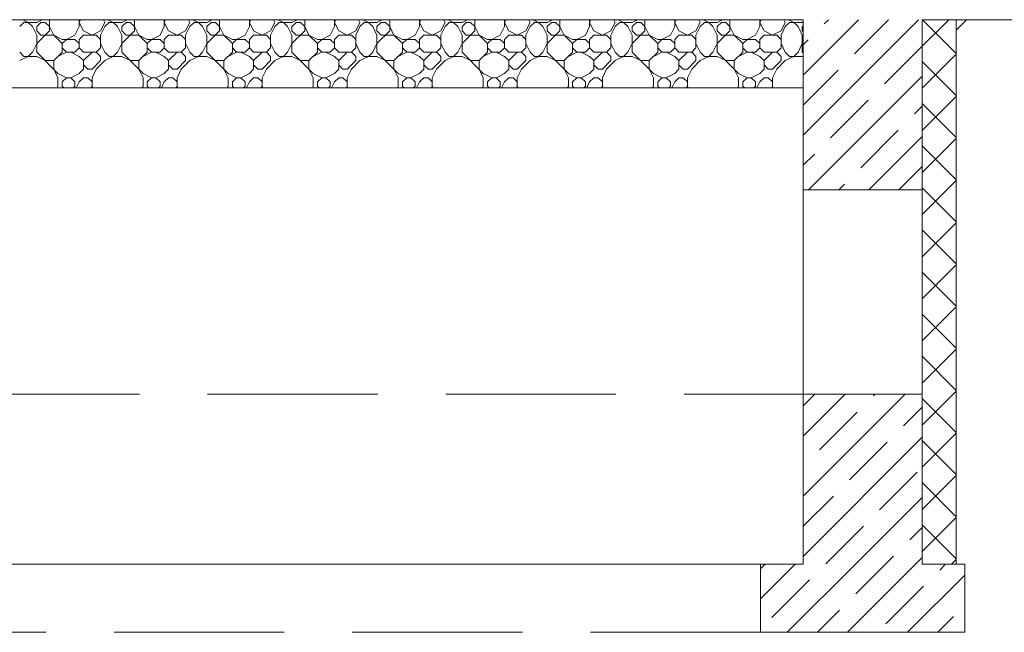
# Model space of a CAD drawing. Header units: millimetres. Extents: x 53645 to 137188, y 78097 to 135542.
# Tile 126 of 256: x 79144 to 82038, y 101230 to 103030. Entities that reach past the tile are written whole.
import ezdxf

# ---------------------------------------------------------------- set-up
doc = ezdxf.new("R2010")
doc.units = ezdxf.units.MM
doc.linetypes.add('GOST2.303 4', pattern=[7, 5, -2, 0])
doc.layers.add('hatch', color=7, linetype='Continuous', lineweight=5)
doc.layers.add('Wall2', color=40, linetype='Continuous', lineweight=5)

msp = doc.modelspace()

# ---------------------------------------------------------------- linework, layer by layer
at = {"layer": 'hatch', "color": 251, "ltscale": 100}
for points in [[(81446.9, 103029.9), (75496.9, 103029.9)], [(79144.5, 103009.6), (79157, 103022.1)], [(79169.5, 103022.1), (79153.8, 103029.9)], [(79157, 103022.1), (79194.5, 103022.1)], [(79182, 103009.6), (79169.5, 103022.1)], [(79194.5, 103022.1), (79210.1, 103029.9)], [(79194.5, 103009.6), (79207, 103022.1)], [(79207, 103022.1), (79219.5, 103022.1)], [(79232, 103009.6), (79219.5, 103022.1)], [(79232, 102997.1), (79232, 103029.9)], [(79319.5, 103009.6), (79319.5, 103029.9)], [(79319.5, 103022.1), (79323.4, 103029.9)], [(79332, 102997.1), (79319.5, 103022.1)], [(79382, 102997.1), (79394.5, 103022.1)], [(79394.5, 103022.1), (79390.6, 103029.9)], [(79394.5, 103009.6), (79407, 103022.1)], [(79419.5, 103022.1), (79403.8, 103029.9)], [(79407, 103022.1), (79444.5, 103022.1)], [(79432, 103009.6), (79419.5, 103022.1)], [(79444.5, 103022.1), (79460.1, 103029.9)], [(79444.5, 103009.6), (79457, 103022.1)], [(79457, 103022.1), (79469.5, 103022.1)], [(79482, 103009.6), (79469.5, 103022.1)], [(79482, 102997.1), (79482, 103029.9)], [(79569.5, 103009.6), (79569.5, 103029.9)], [(79569.5, 103022.1), (79573.4, 103029.9)], [(79582, 102997.1), (79569.5, 103022.1)], [(79632, 102997.1), (79644.5, 103022.1)], [(79644.5, 103022.1), (79640.6, 103029.9)], [(79644.5, 103009.6), (79657, 103022.1)], [(79669.5, 103022.1), (79653.8, 103029.9)], [(79657, 103022.1), (79694.5, 103022.1)], [(79682, 103009.6), (79669.5, 103022.1)], [(79694.5, 103022.1), (79710.1, 103029.9)], [(79694.5, 103009.6), (79707, 103022.1)], [(79707, 103022.1), (79719.5, 103022.1)], [(79732, 103009.6), (79719.5, 103022.1)], [(79732, 102997.1), (79732, 103029.9)], [(79819.5, 103009.6), (79819.5, 103029.9)], [(79819.5, 103022.1), (79823.4, 103029.9)], [(79832, 102997.1), (79819.5, 103022.1)], [(79882, 102997.1), (79894.5, 103022.1)], [(79894.5, 103022.1), (79890.6, 103029.9)], [(79894.5, 103009.6), (79907, 103022.1)], [(79919.5, 103022.1), (79903.8, 103029.9)], [(79907, 103022.1), (79944.5, 103022.1)], [(79932, 103009.6), (79919.5, 103022.1)], [(79944.5, 103022.1), (79960.1, 103029.9)], [(79944.5, 103009.6), (79957, 103022.1)], [(79957, 103022.1), (79969.5, 103022.1)], [(79982, 103009.6), (79969.5, 103022.1)], [(79982, 102997.1), (79982, 103029.9)], [(80069.5, 103009.6), (80069.5, 103029.9)], [(80069.5, 103022.1), (80073.4, 103029.9)], [(80082, 102997.1), (80069.5, 103022.1)], [(80132, 102997.1), (80144.5, 103022.1)], [(80144.5, 103022.1), (80140.6, 103029.9)], [(80144.5, 103009.6), (80157, 103022.1)], [(80169.5, 103022.1), (80153.8, 103029.9)], [(80157, 103022.1), (80194.5, 103022.1)], [(80182, 103009.6), (80169.5, 103022.1)], [(80194.5, 103022.1), (80210.1, 103029.9)], [(80194.5, 103009.6), (80207, 103022.1)], [(80207, 103022.1), (80219.5, 103022.1)], [(80232, 103009.6), (80219.5, 103022.1)], [(80232, 102997.1), (80232, 103029.9)], [(80319.5, 103009.6), (80319.5, 103029.9)], [(80319.5, 103022.1), (80323.4, 103029.9)], [(80332, 102997.1), (80319.5, 103022.1)], [(80382, 102997.1), (80394.5, 103022.1)], [(80394.5, 103022.1), (80390.6, 103029.9)], [(80394.5, 103009.6), (80407, 103022.1)], [(80419.5, 103022.1), (80403.8, 103029.9)], [(80407, 103022.1), (80444.5, 103022.1)], [(80432, 103009.6), (80419.5, 103022.1)], [(80444.5, 103022.1), (80460.1, 103029.9)], [(80444.5, 103009.6), (80457, 103022.1)], [(80457, 103022.1), (80469.5, 103022.1)], [(80482, 103009.6), (80469.5, 103022.1)], [(80482, 102997.1), (80482, 103029.9)], [(80569.5, 103009.6), (80569.5, 103029.9)], [(80569.5, 103022.1), (80573.4, 103029.9)], [(80582, 102997.1), (80569.5, 103022.1)], [(80632, 102997.1), (80644.5, 103022.1)], [(80644.5, 103022.1), (80640.6, 103029.9)], [(80644.5, 103009.6), (80657, 103022.1)], [(80669.5, 103022.1), (80653.8, 103029.9)], [(80657, 103022.1), (80694.5, 103022.1)], [(80682, 103009.6), (80669.5, 103022.1)], [(80694.5, 103022.1), (80710.1, 103029.9)], [(80694.5, 103009.6), (80707, 103022.1)], [(80707, 103022.1), (80719.5, 103022.1)], [(80732, 103009.6), (80719.5, 103022.1)], [(80732, 102997.1), (80732, 103029.9)], [(80819.5, 103009.6), (80819.5, 103029.9)], [(80819.5, 103022.1), (80823.4, 103029.9)], [(80832, 102997.1), (80819.5, 103022.1)], [(80882, 102997.1), (80894.5, 103022.1)], [(80894.5, 103022.1), (80890.6, 103029.9)], [(80894.5, 103009.6), (80907, 103022.1)], [(80919.5, 103022.1), (80903.8, 103029.9)], [(80907, 103022.1), (80944.5, 103022.1)], [(80932, 103009.6), (80919.5, 103022.1)], [(80944.5, 103022.1), (80960.1, 103029.9)], [(80944.5, 103009.6), (80957, 103022.1)], [(80957, 103022.1), (80969.5, 103022.1)], [(80982, 103009.6), (80969.5, 103022.1)], [(80982, 102997.1), (80982, 103029.9)], [(81069.5, 103009.6), (81069.5, 103029.9)], [(81069.5, 103022.1), (81073.4, 103029.9)], [(81082, 102997.1), (81069.5, 103022.1)], [(81132, 102997.1), (81144.5, 103022.1)], [(81144.5, 103022.1), (81140.6, 103029.9)], [(81144.5, 103009.6), (81157, 103022.1)], [(81169.5, 103022.1), (81153.8, 103029.9)], [(81157, 103022.1), (81194.5, 103022.1)], [(81182, 103009.6), (81169.5, 103022.1)], [(81194.5, 103022.1), (81210.1, 103029.9)], [(81194.5, 103009.6), (81207, 103022.1)], [(81207, 103022.1), (81219.5, 103022.1)], [(81232, 103009.6), (81219.5, 103022.1)], [(81232, 102997.1), (81232, 103029.9)], [(81319.5, 103009.6), (81319.5, 103029.9)], [(81319.5, 103022.1), (81323.4, 103029.9)], [(81332, 102997.1), (81319.5, 103022.1)], [(81382, 102997.1), (81394.5, 103022.1)], [(81394.5, 103022.1), (81390.6, 103029.9)], [(81394.5, 103009.6), (81407, 103022.1)], [(81419.5, 103022.1), (81403.8, 103029.9)], [(81407, 103022.1), (81444.5, 103022.1)], [(81432, 103009.6), (81419.5, 103022.1)], [(81444.5, 103022.1), (81446.9, 103023.3)], [(81446.9, 102867.3), (81609.5, 103029.9)], [(81446.9, 102690.5), (81786.3, 103029.9)], [(81446.9, 102829.9), (81446.9, 103029.9)], [(81509.2, 103018), (81521.1, 103029.9)], [(81597.6, 102929.6), (81697.9, 103029.9)], [(81796.9, 102952.1), (81874.7, 103029.9)], [(81796.9, 102529.9), (81796.9, 103029.9)], [(81796.9, 103029.9), (81796.9, 102529.9)], [(81896.9, 102930.9), (81797.8, 103029.9)], [(79194.5, 102984.6), (79182, 103009.6)], [(79194.5, 102997.1), (79194.5, 103009.6)], [(79194.5, 102959.6), (79232, 102997.1)], [(79207, 102984.6), (79194.5, 102997.1)], [(79244.5, 102984.6), (79232, 103009.6)], [(79307, 102984.6), (79319.5, 103009.6)], [(79357, 102984.6), (79332, 102997.1)], [(79357, 102984.6), (79382, 102997.1)], [(79382, 102984.6), (79394.5, 103009.6)], [(79444.5, 102984.6), (79432, 103009.6)], [(79444.5, 102997.1), (79444.5, 103009.6)], [(79444.5, 102959.6), (79482, 102997.1)], [(79457, 102984.6), (79444.5, 102997.1)], [(79494.5, 102984.6), (79482, 103009.6)], [(79557, 102984.6), (79569.5, 103009.6)], [(79607, 102984.6), (79582, 102997.1)], [(79607, 102984.6), (79632, 102997.1)], [(79632, 102984.6), (79644.5, 103009.6)], [(79694.5, 102984.6), (79682, 103009.6)], [(79694.5, 102997.1), (79694.5, 103009.6)], [(79694.5, 102959.6), (79732, 102997.1)], [(79707, 102984.6), (79694.5, 102997.1)], [(79744.5, 102984.6), (79732, 103009.6)], [(79807, 102984.6), (79819.5, 103009.6)], [(79857, 102984.6), (79832, 102997.1)], [(79857, 102984.6), (79882, 102997.1)], [(79882, 102984.6), (79894.5, 103009.6)], [(79944.5, 102984.6), (79932, 103009.6)], [(79944.5, 102997.1), (79944.5, 103009.6)], [(79944.5, 102959.6), (79982, 102997.1)], [(79957, 102984.6), (79944.5, 102997.1)], [(79994.5, 102984.6), (79982, 103009.6)], [(80057, 102984.6), (80069.5, 103009.6)], [(80107, 102984.6), (80082, 102997.1)], [(80107, 102984.6), (80132, 102997.1)], [(80132, 102984.6), (80144.5, 103009.6)], [(80194.5, 102984.6), (80182, 103009.6)], [(80194.5, 102997.1), (80194.5, 103009.6)], [(80194.5, 102959.6), (80232, 102997.1)], [(80207, 102984.6), (80194.5, 102997.1)], [(80244.5, 102984.6), (80232, 103009.6)], [(80307, 102984.6), (80319.5, 103009.6)], [(80357, 102984.6), (80332, 102997.1)], [(80357, 102984.6), (80382, 102997.1)], [(80382, 102984.6), (80394.5, 103009.6)], [(80444.5, 102984.6), (80432, 103009.6)], [(80444.5, 102997.1), (80444.5, 103009.6)], [(80444.5, 102959.6), (80482, 102997.1)], [(80457, 102984.6), (80444.5, 102997.1)], [(80494.5, 102984.6), (80482, 103009.6)], [(80557, 102984.6), (80569.5, 103009.6)], [(80607, 102984.6), (80582, 102997.1)], [(80607, 102984.6), (80632, 102997.1)], [(80632, 102984.6), (80644.5, 103009.6)], [(80694.5, 102984.6), (80682, 103009.6)], [(80694.5, 102997.1), (80694.5, 103009.6)], [(80694.5, 102959.6), (80732, 102997.1)], [(80707, 102984.6), (80694.5, 102997.1)], [(80744.5, 102984.6), (80732, 103009.6)], [(80807, 102984.6), (80819.5, 103009.6)], [(80857, 102984.6), (80832, 102997.1)], [(80857, 102984.6), (80882, 102997.1)], [(80882, 102984.6), (80894.5, 103009.6)], [(80944.5, 102984.6), (80932, 103009.6)], [(80944.5, 102997.1), (80944.5, 103009.6)], [(80944.5, 102959.6), (80982, 102997.1)], [(80957, 102984.6), (80944.5, 102997.1)], [(80994.5, 102984.6), (80982, 103009.6)], [(81057, 102984.6), (81069.5, 103009.6)], [(81107, 102984.6), (81082, 102997.1)], [(81107, 102984.6), (81132, 102997.1)], [(81132, 102984.6), (81144.5, 103009.6)], [(81194.5, 102984.6), (81182, 103009.6)], [(81194.5, 102997.1), (81194.5, 103009.6)], [(81194.5, 102959.6), (81232, 102997.1)], [(81207, 102984.6), (81194.5, 102997.1)], [(81244.5, 102984.6), (81232, 103009.6)], [(81307, 102984.6), (81319.5, 103009.6)], [(81357, 102984.6), (81332, 102997.1)], [(81357, 102984.6), (81382, 102997.1)], [(81382, 102984.6), (81394.5, 103009.6)], [(81444.5, 102984.6), (81432, 103009.6)], [(81444.5, 103009.6), (81446.9, 103012)], [(81444.5, 102997.1), (81444.5, 103009.6)], [(81446.9, 102994.7), (81444.5, 102997.1)], [(79182, 102934.6), (79194.5, 102959.6)], [(79194.5, 102934.6), (79194.5, 102984.6)], [(79207, 102984.6), (79244.5, 102984.6)], [(79269.5, 102959.6), (79244.5, 102984.6)], [(79269.5, 102972.1), (79244.5, 102984.6)], [(79269.5, 102972.1), (79307, 102972.1)], [(79269.5, 102959.6), (79282, 102972.1)], [(79269.5, 102934.6), (79269.5, 102959.6)], [(79282, 102972.1), (79307, 102984.6)], [(79319.5, 102959.6), (79307, 102972.1)], [(79319.5, 102972.1), (79332, 102984.6)], [(79319.5, 102947.1), (79319.5, 102972.1)], [(79332, 102984.6), (79369.5, 102984.6)], [(79382, 102972.1), (79369.5, 102984.6)], [(79382, 102947.1), (79382, 102984.6)], [(79394.5, 102934.6), (79382, 102959.6)], [(79432, 102934.6), (79444.5, 102959.6)], [(79444.5, 102934.6), (79444.5, 102984.6)], [(79457, 102984.6), (79494.5, 102984.6)], [(79519.5, 102959.6), (79494.5, 102984.6)], [(79519.5, 102972.1), (79494.5, 102984.6)], [(79519.5, 102972.1), (79557, 102972.1)], [(79519.5, 102959.6), (79532, 102972.1)], [(79519.5, 102934.6), (79519.5, 102959.6)], [(79532, 102972.1), (79557, 102984.6)], [(79569.5, 102959.6), (79557, 102972.1)], [(79569.5, 102972.1), (79582, 102984.6)], [(79569.5, 102947.1), (79569.5, 102972.1)], [(79582, 102984.6), (79619.5, 102984.6)], [(79632, 102972.1), (79619.5, 102984.6)], [(79632, 102947.1), (79632, 102984.6)], [(79644.5, 102934.6), (79632, 102959.6)], [(79682, 102934.6), (79694.5, 102959.6)], [(79694.5, 102934.6), (79694.5, 102984.6)], [(79707, 102984.6), (79744.5, 102984.6)], [(79769.5, 102959.6), (79744.5, 102984.6)], [(79769.5, 102972.1), (79744.5, 102984.6)], [(79769.5, 102972.1), (79807, 102972.1)], [(79769.5, 102959.6), (79782, 102972.1)], [(79769.5, 102934.6), (79769.5, 102959.6)], [(79782, 102972.1), (79807, 102984.6)], [(79819.5, 102959.6), (79807, 102972.1)], [(79819.5, 102972.1), (79832, 102984.6)], [(79819.5, 102947.1), (79819.5, 102972.1)], [(79832, 102984.6), (79869.5, 102984.6)], [(79882, 102972.1), (79869.5, 102984.6)], [(79882, 102947.1), (79882, 102984.6)], [(79894.5, 102934.6), (79882, 102959.6)], [(79932, 102934.6), (79944.5, 102959.6)], [(79944.5, 102934.6), (79944.5, 102984.6)], [(79957, 102984.6), (79994.5, 102984.6)], [(80019.5, 102959.6), (79994.5, 102984.6)], [(80019.5, 102972.1), (79994.5, 102984.6)], [(80019.5, 102972.1), (80057, 102972.1)], [(80019.5, 102959.6), (80032, 102972.1)], [(80019.5, 102934.6), (80019.5, 102959.6)], [(80032, 102972.1), (80057, 102984.6)], [(80069.5, 102959.6), (80057, 102972.1)], [(80069.5, 102972.1), (80082, 102984.6)], [(80069.5, 102947.1), (80069.5, 102972.1)], [(80082, 102984.6), (80119.5, 102984.6)], [(80132, 102972.1), (80119.5, 102984.6)], [(80132, 102947.1), (80132, 102984.6)], [(80144.5, 102934.6), (80132, 102959.6)], [(80182, 102934.6), (80194.5, 102959.6)], [(80194.5, 102934.6), (80194.5, 102984.6)], [(80207, 102984.6), (80244.5, 102984.6)], [(80269.5, 102959.6), (80244.5, 102984.6)], [(80269.5, 102972.1), (80244.5, 102984.6)], [(80269.5, 102972.1), (80307, 102972.1)], [(80269.5, 102959.6), (80282, 102972.1)], [(80269.5, 102934.6), (80269.5, 102959.6)], [(80282, 102972.1), (80307, 102984.6)], [(80319.5, 102959.6), (80307, 102972.1)], [(80319.5, 102972.1), (80332, 102984.6)], [(80319.5, 102947.1), (80319.5, 102972.1)], [(80332, 102984.6), (80369.5, 102984.6)], [(80382, 102972.1), (80369.5, 102984.6)], [(80382, 102947.1), (80382, 102984.6)], [(80394.5, 102934.6), (80382, 102959.6)], [(80432, 102934.6), (80444.5, 102959.6)], [(80444.5, 102934.6), (80444.5, 102984.6)], [(80457, 102984.6), (80494.5, 102984.6)], [(80519.5, 102959.6), (80494.5, 102984.6)], [(80519.5, 102972.1), (80494.5, 102984.6)], [(80519.5, 102972.1), (80557, 102972.1)], [(80519.5, 102959.6), (80532, 102972.1)], [(80519.5, 102934.6), (80519.5, 102959.6)], [(80532, 102972.1), (80557, 102984.6)], [(80569.5, 102959.6), (80557, 102972.1)], [(80569.5, 102972.1), (80582, 102984.6)], [(80569.5, 102947.1), (80569.5, 102972.1)], [(80582, 102984.6), (80619.5, 102984.6)], [(80632, 102972.1), (80619.5, 102984.6)], [(80632, 102947.1), (80632, 102984.6)], [(80644.5, 102934.6), (80632, 102959.6)], [(80682, 102934.6), (80694.5, 102959.6)], [(80694.5, 102934.6), (80694.5, 102984.6)], [(80707, 102984.6), (80744.5, 102984.6)], [(80769.5, 102959.6), (80744.5, 102984.6)], [(80769.5, 102972.1), (80744.5, 102984.6)], [(80769.5, 102972.1), (80807, 102972.1)], [(80769.5, 102959.6), (80782, 102972.1)], [(80769.5, 102934.6), (80769.5, 102959.6)], [(80782, 102972.1), (80807, 102984.6)], [(80819.5, 102959.6), (80807, 102972.1)], [(80819.5, 102972.1), (80832, 102984.6)], [(80819.5, 102947.1), (80819.5, 102972.1)], [(80832, 102984.6), (80869.5, 102984.6)], [(80882, 102972.1), (80869.5, 102984.6)], [(80882, 102947.1), (80882, 102984.6)], [(80894.5, 102934.6), (80882, 102959.6)], [(80932, 102934.6), (80944.5, 102959.6)], [(80944.5, 102934.6), (80944.5, 102984.6)], [(80957, 102984.6), (80994.5, 102984.6)], [(81019.5, 102959.6), (80994.5, 102984.6)], [(81019.5, 102972.1), (80994.5, 102984.6)], [(81019.5, 102972.1), (81057, 102972.1)], [(81019.5, 102959.6), (81032, 102972.1)], [(81019.5, 102934.6), (81019.5, 102959.6)], [(81032, 102972.1), (81057, 102984.6)], [(81069.5, 102959.6), (81057, 102972.1)], [(81069.5, 102972.1), (81082, 102984.6)], [(81069.5, 102947.1), (81069.5, 102972.1)], [(81082, 102984.6), (81119.5, 102984.6)], [(81132, 102972.1), (81119.5, 102984.6)], [(81132, 102947.1), (81132, 102984.6)], [(81144.5, 102934.6), (81132, 102959.6)], [(81182, 102934.6), (81194.5, 102959.6)], [(81194.5, 102934.6), (81194.5, 102984.6)], [(81207, 102984.6), (81244.5, 102984.6)], [(81269.5, 102959.6), (81244.5, 102984.6)], [(81269.5, 102972.1), (81244.5, 102984.6)], [(81269.5, 102972.1), (81307, 102972.1)], [(81269.5, 102959.6), (81282, 102972.1)], [(81269.5, 102934.6), (81269.5, 102959.6)], [(81282, 102972.1), (81307, 102984.6)], [(81319.5, 102959.6), (81307, 102972.1)], [(81319.5, 102972.1), (81332, 102984.6)], [(81319.5, 102947.1), (81319.5, 102972.1)], [(81332, 102984.6), (81369.5, 102984.6)], [(81382, 102972.1), (81369.5, 102984.6)], [(81382, 102947.1), (81382, 102984.6)], [(81394.5, 102934.6), (81382, 102959.6)], [(81432, 102934.6), (81444.5, 102959.6)], [(81444.5, 102934.6), (81444.5, 102984.6)], [(81444.5, 102959.6), (81446.9, 102962)], [(81446.9, 102955.7), (81461.5, 102970.3)], [(79157, 102922.1), (79144.5, 102934.6)], [(79169.5, 102922.1), (79182, 102934.6)], [(79257, 102872.1), (79194.5, 102934.6)], [(79244.5, 102909.6), (79269.5, 102934.6)], [(79257, 102922.1), (79282, 102934.6)], [(79282, 102934.6), (79269.5, 102947.1)], [(79282, 102934.6), (79307, 102934.6)], [(79319.5, 102922.1), (79294.5, 102934.6)], [(79307, 102934.6), (79319.5, 102947.1)], [(79332, 102934.6), (79319.5, 102947.1)], [(79332, 102934.6), (79369.5, 102934.6)], [(79332, 102909.6), (79357, 102934.6)], [(79369.5, 102934.6), (79382, 102947.1)], [(79382, 102922.1), (79369.5, 102934.6)], [(79407, 102922.1), (79394.5, 102934.6)], [(79419.5, 102922.1), (79432, 102934.6)], [(79507, 102872.1), (79444.5, 102934.6)], [(79494.5, 102909.6), (79519.5, 102934.6)], [(79507, 102922.1), (79532, 102934.6)], [(79532, 102934.6), (79519.5, 102947.1)], [(79532, 102934.6), (79557, 102934.6)], [(79569.5, 102922.1), (79544.5, 102934.6)], [(79557, 102934.6), (79569.5, 102947.1)], [(79582, 102934.6), (79569.5, 102947.1)], [(79582, 102934.6), (79619.5, 102934.6)], [(79582, 102909.6), (79607, 102934.6)], [(79619.5, 102934.6), (79632, 102947.1)], [(79632, 102922.1), (79619.5, 102934.6)], [(79657, 102922.1), (79644.5, 102934.6)], [(79669.5, 102922.1), (79682, 102934.6)], [(79757, 102872.1), (79694.5, 102934.6)], [(79744.5, 102909.6), (79769.5, 102934.6)], [(79757, 102922.1), (79782, 102934.6)], [(79782, 102934.6), (79769.5, 102947.1)], [(79782, 102934.6), (79807, 102934.6)], [(79819.5, 102922.1), (79794.5, 102934.6)], [(79807, 102934.6), (79819.5, 102947.1)], [(79832, 102934.6), (79819.5, 102947.1)], [(79832, 102934.6), (79869.5, 102934.6)], [(79832, 102909.6), (79857, 102934.6)], [(79869.5, 102934.6), (79882, 102947.1)], [(79882, 102922.1), (79869.5, 102934.6)], [(79907, 102922.1), (79894.5, 102934.6)], [(79919.5, 102922.1), (79932, 102934.6)], [(80007, 102872.1), (79944.5, 102934.6)], [(79994.5, 102909.6), (80019.5, 102934.6)], [(80007, 102922.1), (80032, 102934.6)], [(80032, 102934.6), (80019.5, 102947.1)], [(80032, 102934.6), (80057, 102934.6)], [(80069.5, 102922.1), (80044.5, 102934.6)], [(80057, 102934.6), (80069.5, 102947.1)], [(80082, 102934.6), (80069.5, 102947.1)], [(80082, 102934.6), (80119.5, 102934.6)], [(80082, 102909.6), (80107, 102934.6)], [(80119.5, 102934.6), (80132, 102947.1)], [(80132, 102922.1), (80119.5, 102934.6)], [(80157, 102922.1), (80144.5, 102934.6)], [(80169.5, 102922.1), (80182, 102934.6)], [(80257, 102872.1), (80194.5, 102934.6)], [(80244.5, 102909.6), (80269.5, 102934.6)], [(80257, 102922.1), (80282, 102934.6)], [(80282, 102934.6), (80269.5, 102947.1)], [(80282, 102934.6), (80307, 102934.6)], [(80319.5, 102922.1), (80294.5, 102934.6)], [(80307, 102934.6), (80319.5, 102947.1)], [(80332, 102934.6), (80319.5, 102947.1)], [(80332, 102934.6), (80369.5, 102934.6)], [(80332, 102909.6), (80357, 102934.6)], [(80369.5, 102934.6), (80382, 102947.1)], [(80382, 102922.1), (80369.5, 102934.6)], [(80407, 102922.1), (80394.5, 102934.6)], [(80419.5, 102922.1), (80432, 102934.6)], [(80507, 102872.1), (80444.5, 102934.6)], [(80494.5, 102909.6), (80519.5, 102934.6)], [(80507, 102922.1), (80532, 102934.6)], [(80532, 102934.6), (80519.5, 102947.1)], [(80532, 102934.6), (80557, 102934.6)], [(80569.5, 102922.1), (80544.5, 102934.6)], [(80557, 102934.6), (80569.5, 102947.1)], [(80582, 102934.6), (80569.5, 102947.1)], [(80582, 102934.6), (80619.5, 102934.6)], [(80582, 102909.6), (80607, 102934.6)], [(80619.5, 102934.6), (80632, 102947.1)], [(80632, 102922.1), (80619.5, 102934.6)], [(80657, 102922.1), (80644.5, 102934.6)], [(80669.5, 102922.1), (80682, 102934.6)], [(80757, 102872.1), (80694.5, 102934.6)], [(80744.5, 102909.6), (80769.5, 102934.6)], [(80757, 102922.1), (80782, 102934.6)], [(80782, 102934.6), (80769.5, 102947.1)], [(80782, 102934.6), (80807, 102934.6)], [(80819.5, 102922.1), (80794.5, 102934.6)], [(80807, 102934.6), (80819.5, 102947.1)], [(80832, 102934.6), (80819.5, 102947.1)], [(80832, 102934.6), (80869.5, 102934.6)], [(80832, 102909.6), (80857, 102934.6)], [(80869.5, 102934.6), (80882, 102947.1)], [(80882, 102922.1), (80869.5, 102934.6)], [(80907, 102922.1), (80894.5, 102934.6)], [(80919.5, 102922.1), (80932, 102934.6)], [(81007, 102872.1), (80944.5, 102934.6)], [(80994.5, 102909.6), (81019.5, 102934.6)], [(81007, 102922.1), (81032, 102934.6)], [(81032, 102934.6), (81019.5, 102947.1)], [(81032, 102934.6), (81057, 102934.6)], [(81069.5, 102922.1), (81044.5, 102934.6)], [(81057, 102934.6), (81069.5, 102947.1)], [(81082, 102934.6), (81069.5, 102947.1)], [(81082, 102934.6), (81119.5, 102934.6)], [(81082, 102909.6), (81107, 102934.6)], [(81119.5, 102934.6), (81132, 102947.1)], [(81132, 102922.1), (81119.5, 102934.6)], [(81157, 102922.1), (81144.5, 102934.6)], [(81169.5, 102922.1), (81182, 102934.6)], [(81257, 102872.1), (81194.5, 102934.6)], [(81244.5, 102909.6), (81269.5, 102934.6)], [(81257, 102922.1), (81282, 102934.6)], [(81282, 102934.6), (81269.5, 102947.1)], [(81282, 102934.6), (81307, 102934.6)], [(81319.5, 102922.1), (81294.5, 102934.6)], [(81307, 102934.6), (81319.5, 102947.1)], [(81332, 102934.6), (81319.5, 102947.1)], [(81332, 102934.6), (81369.5, 102934.6)], [(81332, 102909.6), (81357, 102934.6)], [(81369.5, 102934.6), (81382, 102947.1)], [(81382, 102922.1), (81369.5, 102934.6)], [(81407, 102922.1), (81394.5, 102934.6)], [(81419.5, 102922.1), (81432, 102934.6)], [(81446.9, 102932.2), (81444.5, 102934.6)], [(81686, 102841.2), (81796.5, 102951.7)], [(79144.5, 102909.6), (79169.5, 102922.1)], [(79157, 102922.1), (79194.5, 102922.1)], [(79219.5, 102909.6), (79194.5, 102922.1)], [(79219.5, 102909.6), (79244.5, 102909.6)], [(79244.5, 102884.6), (79244.5, 102909.6)], [(79332, 102909.6), (79319.5, 102922.1)], [(79332, 102884.6), (79332, 102909.6)], [(79357, 102884.6), (79382, 102909.6)], [(79369.5, 102884.6), (79394.5, 102909.6)], [(79382, 102909.6), (79382, 102922.1)], [(79394.5, 102909.6), (79419.5, 102922.1)], [(79407, 102922.1), (79444.5, 102922.1)], [(79469.5, 102909.6), (79444.5, 102922.1)], [(79469.5, 102909.6), (79494.5, 102909.6)], [(79494.5, 102884.6), (79494.5, 102909.6)], [(79582, 102909.6), (79569.5, 102922.1)], [(79582, 102884.6), (79582, 102909.6)], [(79607, 102884.6), (79632, 102909.6)], [(79619.5, 102884.6), (79644.5, 102909.6)], [(79632, 102909.6), (79632, 102922.1)], [(79644.5, 102909.6), (79669.5, 102922.1)], [(79657, 102922.1), (79694.5, 102922.1)], [(79719.5, 102909.6), (79694.5, 102922.1)], [(79719.5, 102909.6), (79744.5, 102909.6)], [(79744.5, 102884.6), (79744.5, 102909.6)], [(79832, 102909.6), (79819.5, 102922.1)], [(79832, 102884.6), (79832, 102909.6)], [(79857, 102884.6), (79882, 102909.6)], [(79869.5, 102884.6), (79894.5, 102909.6)], [(79882, 102909.6), (79882, 102922.1)], [(79894.5, 102909.6), (79919.5, 102922.1)], [(79907, 102922.1), (79944.5, 102922.1)], [(79969.5, 102909.6), (79944.5, 102922.1)], [(79969.5, 102909.6), (79994.5, 102909.6)], [(79994.5, 102884.6), (79994.5, 102909.6)], [(80082, 102909.6), (80069.5, 102922.1)], [(80082, 102884.6), (80082, 102909.6)], [(80107, 102884.6), (80132, 102909.6)], [(80119.5, 102884.6), (80144.5, 102909.6)], [(80132, 102909.6), (80132, 102922.1)], [(80144.5, 102909.6), (80169.5, 102922.1)], [(80157, 102922.1), (80194.5, 102922.1)], [(80219.5, 102909.6), (80194.5, 102922.1)], [(80219.5, 102909.6), (80244.5, 102909.6)], [(80244.5, 102884.6), (80244.5, 102909.6)], [(80332, 102909.6), (80319.5, 102922.1)], [(80332, 102884.6), (80332, 102909.6)], [(80357, 102884.6), (80382, 102909.6)], [(80369.5, 102884.6), (80394.5, 102909.6)], [(80382, 102909.6), (80382, 102922.1)], [(80394.5, 102909.6), (80419.5, 102922.1)], [(80407, 102922.1), (80444.5, 102922.1)], [(80469.5, 102909.6), (80444.5, 102922.1)], [(80469.5, 102909.6), (80494.5, 102909.6)], [(80494.5, 102884.6), (80494.5, 102909.6)], [(80582, 102909.6), (80569.5, 102922.1)], [(80582, 102884.6), (80582, 102909.6)], [(80607, 102884.6), (80632, 102909.6)], [(80619.5, 102884.6), (80644.5, 102909.6)], [(80632, 102909.6), (80632, 102922.1)], [(80644.5, 102909.6), (80669.5, 102922.1)], [(80657, 102922.1), (80694.5, 102922.1)], [(80719.5, 102909.6), (80694.5, 102922.1)], [(80719.5, 102909.6), (80744.5, 102909.6)], [(80744.5, 102884.6), (80744.5, 102909.6)], [(80832, 102909.6), (80819.5, 102922.1)], [(80832, 102884.6), (80832, 102909.6)], [(80857, 102884.6), (80882, 102909.6)], [(80869.5, 102884.6), (80894.5, 102909.6)], [(80882, 102909.6), (80882, 102922.1)], [(80894.5, 102909.6), (80919.5, 102922.1)], [(80907, 102922.1), (80944.5, 102922.1)], [(80969.5, 102909.6), (80944.5, 102922.1)], [(80969.5, 102909.6), (80994.5, 102909.6)], [(80994.5, 102884.6), (80994.5, 102909.6)], [(81082, 102909.6), (81069.5, 102922.1)], [(81082, 102884.6), (81082, 102909.6)], [(81107, 102884.6), (81132, 102909.6)], [(81119.5, 102884.6), (81144.5, 102909.6)], [(81132, 102909.6), (81132, 102922.1)], [(81144.5, 102909.6), (81169.5, 102922.1)], [(81157, 102922.1), (81194.5, 102922.1)], [(81219.5, 102909.6), (81194.5, 102922.1)], [(81219.5, 102909.6), (81244.5, 102909.6)], [(81244.5, 102884.6), (81244.5, 102909.6)], [(81332, 102909.6), (81319.5, 102922.1)], [(81332, 102884.6), (81332, 102909.6)], [(81357, 102884.6), (81382, 102909.6)], [(81369.5, 102884.6), (81394.5, 102909.6)], [(81382, 102909.6), (81382, 102922.1)], [(81394.5, 102909.6), (81419.5, 102922.1)], [(81407, 102922.1), (81444.5, 102922.1)], [(81446.9, 102920.9), (81444.5, 102922.1)], [(81796.9, 102828.4), (81896.9, 102928.4)], [(81896.9, 102807.1), (81796.9, 102907.1)], [(79257, 102859.6), (79244.5, 102884.6)], [(79282, 102859.6), (79257, 102872.1)], [(79294.5, 102859.6), (79319.5, 102872.1)], [(79319.5, 102872.1), (79332, 102884.6)], [(79344.5, 102884.6), (79332, 102897.1)], [(79344.5, 102884.6), (79357, 102884.6)], [(79369.5, 102884.6), (79357, 102859.6)], [(79507, 102859.6), (79494.5, 102884.6)], [(79532, 102859.6), (79507, 102872.1)], [(79544.5, 102859.6), (79569.5, 102872.1)], [(79569.5, 102872.1), (79582, 102884.6)], [(79594.5, 102884.6), (79582, 102897.1)], [(79594.5, 102884.6), (79607, 102884.6)], [(79619.5, 102884.6), (79607, 102859.6)], [(79757, 102859.6), (79744.5, 102884.6)], [(79782, 102859.6), (79757, 102872.1)], [(79794.5, 102859.6), (79819.5, 102872.1)], [(79819.5, 102872.1), (79832, 102884.6)], [(79844.5, 102884.6), (79832, 102897.1)], [(79844.5, 102884.6), (79857, 102884.6)], [(79869.5, 102884.6), (79857, 102859.6)], [(80007, 102859.6), (79994.5, 102884.6)], [(80032, 102859.6), (80007, 102872.1)], [(80044.5, 102859.6), (80069.5, 102872.1)], [(80069.5, 102872.1), (80082, 102884.6)], [(80094.5, 102884.6), (80082, 102897.1)], [(80094.5, 102884.6), (80107, 102884.6)], [(80119.5, 102884.6), (80107, 102859.6)], [(80257, 102859.6), (80244.5, 102884.6)], [(80282, 102859.6), (80257, 102872.1)], [(80294.5, 102859.6), (80319.5, 102872.1)], [(80319.5, 102872.1), (80332, 102884.6)], [(80344.5, 102884.6), (80332, 102897.1)], [(80344.5, 102884.6), (80357, 102884.6)], [(80369.5, 102884.6), (80357, 102859.6)], [(80507, 102859.6), (80494.5, 102884.6)], [(80532, 102859.6), (80507, 102872.1)], [(80544.5, 102859.6), (80569.5, 102872.1)], [(80569.5, 102872.1), (80582, 102884.6)], [(80594.5, 102884.6), (80582, 102897.1)], [(80594.5, 102884.6), (80607, 102884.6)], [(80619.5, 102884.6), (80607, 102859.6)], [(80757, 102859.6), (80744.5, 102884.6)], [(80782, 102859.6), (80757, 102872.1)], [(80794.5, 102859.6), (80819.5, 102872.1)], [(80819.5, 102872.1), (80832, 102884.6)], [(80844.5, 102884.6), (80832, 102897.1)], [(80844.5, 102884.6), (80857, 102884.6)], [(80869.5, 102884.6), (80857, 102859.6)], [(81007, 102859.6), (80994.5, 102884.6)], [(81032, 102859.6), (81007, 102872.1)], [(81044.5, 102859.6), (81069.5, 102872.1)], [(81069.5, 102872.1), (81082, 102884.6)], [(81094.5, 102884.6), (81082, 102897.1)], [(81094.5, 102884.6), (81107, 102884.6)], [(81119.5, 102884.6), (81107, 102859.6)], [(81257, 102859.6), (81244.5, 102884.6)], [(81282, 102859.6), (81257, 102872.1)], [(81294.5, 102859.6), (81319.5, 102872.1)], [(81319.5, 102872.1), (81332, 102884.6)], [(81344.5, 102884.6), (81332, 102897.1)], [(81344.5, 102884.6), (81357, 102884.6)], [(81369.5, 102884.6), (81357, 102859.6)], [(81446.9, 102778.9), (81549.9, 102881.9)], [(79257, 102834.6), (79257, 102859.6)], [(79269.5, 102847.1), (79282, 102859.6)], [(79269.5, 102834.6), (79269.5, 102847.1)], [(79282, 102859.6), (79294.5, 102859.6)], [(79307, 102847.1), (79294.5, 102859.6)], [(79307, 102834.6), (79307, 102847.1)], [(79310.9, 102829.9), (79319.5, 102847.1)], [(79319.5, 102847.1), (79332, 102859.6)], [(79332, 102859.6), (79344.5, 102859.6)], [(79357, 102847.1), (79344.5, 102859.6)], [(79357, 102834.6), (79357, 102859.6)], [(79507, 102834.6), (79507, 102859.6)], [(79519.5, 102847.1), (79532, 102859.6)], [(79519.5, 102834.6), (79519.5, 102847.1)], [(79532, 102859.6), (79544.5, 102859.6)], [(79557, 102847.1), (79544.5, 102859.6)], [(79557, 102834.6), (79557, 102847.1)], [(79560.9, 102829.9), (79569.5, 102847.1)], [(79569.5, 102847.1), (79582, 102859.6)], [(79582, 102859.6), (79594.5, 102859.6)], [(79607, 102847.1), (79594.5, 102859.6)], [(79607, 102834.6), (79607, 102859.6)], [(79757, 102834.6), (79757, 102859.6)], [(79769.5, 102847.1), (79782, 102859.6)], [(79769.5, 102834.6), (79769.5, 102847.1)], [(79782, 102859.6), (79794.5, 102859.6)], [(79807, 102847.1), (79794.5, 102859.6)], [(79807, 102834.6), (79807, 102847.1)], [(79810.9, 102829.9), (79819.5, 102847.1)], [(79819.5, 102847.1), (79832, 102859.6)], [(79832, 102859.6), (79844.5, 102859.6)], [(79857, 102847.1), (79844.5, 102859.6)], [(79857, 102834.6), (79857, 102859.6)], [(80007, 102834.6), (80007, 102859.6)], [(80019.5, 102847.1), (80032, 102859.6)], [(80019.5, 102834.6), (80019.5, 102847.1)], [(80032, 102859.6), (80044.5, 102859.6)], [(80057, 102847.1), (80044.5, 102859.6)], [(80057, 102834.6), (80057, 102847.1)], [(80060.9, 102829.9), (80069.5, 102847.1)], [(80069.5, 102847.1), (80082, 102859.6)], [(80082, 102859.6), (80094.5, 102859.6)], [(80107, 102847.1), (80094.5, 102859.6)], [(80107, 102834.6), (80107, 102859.6)], [(80257, 102834.6), (80257, 102859.6)], [(80269.5, 102847.1), (80282, 102859.6)], [(80269.5, 102834.6), (80269.5, 102847.1)], [(80282, 102859.6), (80294.5, 102859.6)], [(80307, 102847.1), (80294.5, 102859.6)], [(80307, 102834.6), (80307, 102847.1)], [(80310.9, 102829.9), (80319.5, 102847.1)], [(80319.5, 102847.1), (80332, 102859.6)], [(80332, 102859.6), (80344.5, 102859.6)], [(80357, 102847.1), (80344.5, 102859.6)], [(80357, 102834.6), (80357, 102859.6)], [(80507, 102834.6), (80507, 102859.6)], [(80519.5, 102847.1), (80532, 102859.6)], [(80519.5, 102834.6), (80519.5, 102847.1)], [(80532, 102859.6), (80544.5, 102859.6)], [(80557, 102847.1), (80544.5, 102859.6)], [(80557, 102834.6), (80557, 102847.1)], [(80560.9, 102829.9), (80569.5, 102847.1)], [(80569.5, 102847.1), (80582, 102859.6)], [(80582, 102859.6), (80594.5, 102859.6)], [(80607, 102847.1), (80594.5, 102859.6)], [(80607, 102834.6), (80607, 102859.6)], [(80757, 102834.6), (80757, 102859.6)], [(80769.5, 102847.1), (80782, 102859.6)], [(80769.5, 102834.6), (80769.5, 102847.1)], [(80782, 102859.6), (80794.5, 102859.6)], [(80807, 102847.1), (80794.5, 102859.6)], [(80807, 102834.6), (80807, 102847.1)], [(80810.9, 102829.9), (80819.5, 102847.1)], [(80819.5, 102847.1), (80832, 102859.6)], [(80832, 102859.6), (80844.5, 102859.6)], [(80857, 102847.1), (80844.5, 102859.6)], [(80857, 102834.6), (80857, 102859.6)], [(81007, 102834.6), (81007, 102859.6)], [(81019.5, 102847.1), (81032, 102859.6)], [(81019.5, 102834.6), (81019.5, 102847.1)], [(81032, 102859.6), (81044.5, 102859.6)], [(81057, 102847.1), (81044.5, 102859.6)], [(81057, 102834.6), (81057, 102847.1)], [(81060.9, 102829.9), (81069.5, 102847.1)], [(81069.5, 102847.1), (81082, 102859.6)], [(81082, 102859.6), (81094.5, 102859.6)], [(81107, 102847.1), (81094.5, 102859.6)], [(81107, 102834.6), (81107, 102859.6)], [(81257, 102834.6), (81257, 102859.6)], [(81269.5, 102847.1), (81282, 102859.6)], [(81269.5, 102834.6), (81269.5, 102847.1)], [(81282, 102859.6), (81294.5, 102859.6)], [(81307, 102847.1), (81294.5, 102859.6)], [(81307, 102834.6), (81307, 102847.1)], [(81310.9, 102829.9), (81319.5, 102847.1)], [(81319.5, 102847.1), (81332, 102859.6)], [(81332, 102859.6), (81344.5, 102859.6)], [(81357, 102847.1), (81344.5, 102859.6)], [(81357, 102834.6), (81357, 102859.6)], [(81463.1, 102529.9), (81796.9, 102863.7)], [(79254.6, 102829.9), (79257, 102834.6)], [(79274.2, 102829.9), (79269.5, 102834.6)], [(79302.3, 102829.9), (79307, 102834.6)], [(79354.6, 102829.9), (79357, 102834.6)], [(79359.3, 102829.9), (79357, 102834.6)], [(79504.6, 102829.9), (79507, 102834.6)], [(79524.2, 102829.9), (79519.5, 102834.6)], [(79552.3, 102829.9), (79557, 102834.6)], [(79604.6, 102829.9), (79607, 102834.6)], [(79609.3, 102829.9), (79607, 102834.6)], [(79754.6, 102829.9), (79757, 102834.6)], [(79774.2, 102829.9), (79769.5, 102834.6)], [(79802.3, 102829.9), (79807, 102834.6)], [(79854.6, 102829.9), (79857, 102834.6)], [(79859.3, 102829.9), (79857, 102834.6)], [(80004.6, 102829.9), (80007, 102834.6)], [(80024.2, 102829.9), (80019.5, 102834.6)], [(80052.3, 102829.9), (80057, 102834.6)], [(80104.6, 102829.9), (80107, 102834.6)], [(80109.3, 102829.9), (80107, 102834.6)], [(80254.6, 102829.9), (80257, 102834.6)], [(80274.2, 102829.9), (80269.5, 102834.6)], [(80302.3, 102829.9), (80307, 102834.6)], [(80354.6, 102829.9), (80357, 102834.6)], [(80359.3, 102829.9), (80357, 102834.6)], [(80504.6, 102829.9), (80507, 102834.6)], [(80524.2, 102829.9), (80519.5, 102834.6)], [(80552.3, 102829.9), (80557, 102834.6)], [(80604.6, 102829.9), (80607, 102834.6)], [(80609.3, 102829.9), (80607, 102834.6)], [(80754.6, 102829.9), (80757, 102834.6)], [(80774.2, 102829.9), (80769.5, 102834.6)], [(80802.3, 102829.9), (80807, 102834.6)], [(80854.6, 102829.9), (80857, 102834.6)], [(80859.3, 102829.9), (80857, 102834.6)], [(81004.6, 102829.9), (81007, 102834.6)], [(81024.2, 102829.9), (81019.5, 102834.6)], [(81052.3, 102829.9), (81057, 102834.6)], [(81104.6, 102829.9), (81107, 102834.6)], [(81109.3, 102829.9), (81107, 102834.6)], [(81254.6, 102829.9), (81257, 102834.6)], [(81274.2, 102829.9), (81269.5, 102834.6)], [(81302.3, 102829.9), (81307, 102834.6)], [(81354.6, 102829.9), (81357, 102834.6)], [(81359.3, 102829.9), (81357, 102834.6)], [(81527.8, 102683), (81638.3, 102793.5)], [(81796.9, 102704.6), (81896.9, 102804.6)], [(81774.4, 102752.9), (81796.9, 102775.4)], [(81896.9, 102683.4), (81796.9, 102783.4)], [(81616.2, 102594.6), (81726.6, 102705.1)], [(81639.9, 102529.9), (81796.9, 102687)], [(81796.9, 102580.9), (81896.9, 102680.9)], [(81896.9, 102559.6), (81796.9, 102659.6)], [(81446.9, 102602.1), (81480, 102635.3)], [(81728.2, 102529.9), (81796.9, 102598.6)], [(81796.9, 102457.2), (81896.9, 102557.2)], [(81551.5, 102529.9), (81568.4, 102546.9)], [(81896.9, 102435.9), (81796.9, 102535.9)], [(81796.9, 102333.4), (81896.9, 102433.4)], [(81896.9, 102312.2), (81796.9, 102412.2)], [(81796.9, 102209.7), (81896.9, 102309.7)], [(81896.9, 102188.4), (81796.9, 102288.4)], [(81796.9, 102085.9), (81896.9, 102185.9)], [(81896.9, 102064.7), (81796.9, 102164.7)], [(81796.9, 101962.2), (81896.9, 102062.2)], [(81896.9, 101940.9), (81796.9, 102040.9)], [(81446.9, 101806.6), (81570.2, 101929.9)], [(81446.9, 101629.9), (81747, 101929.9)], [(81446.9, 101895), (81481.8, 101929.9)], [(81653.3, 101924.7), (81658.6, 101929.9)], [(81796.9, 101838.4), (81896.9, 101938.4)], [(81796.9, 101929.9), (81796.9, 101429.9)], [(81896.9, 101817.2), (81796.9, 101917.2)], [(81741.7, 101836.3), (81796.9, 101891.5)], [(81495.1, 101766.4), (81605.6, 101876.9)], [(81446.9, 101453.1), (81796.9, 101803.1)], [(81796.9, 101714.7), (81896.9, 101814.7)], [(81583.5, 101678.1), (81693.9, 101788.5)], [(81896.9, 101693.4), (81796.9, 101793.4)], [(81446.9, 101718.2), (81447.3, 101718.7)], [(81671.8, 101589.7), (81782.3, 101700.1)], [(81796.9, 101590.9), (81896.9, 101690.9)], [(81896.9, 101569.7), (81796.9, 101669.7)], [(81446.9, 101541.5), (81535.7, 101630.3)], [(81600.5, 101429.9), (81796.9, 101626.3)], [(81513.6, 101431.4), (81624.1, 101541.9)], [(81796.9, 101467.2), (81896.9, 101567.2)], [(81896.9, 101446), (81796.9, 101546)], [(81760.2, 101501.3), (81796.9, 101537.9)], [(81688.9, 101429.9), (81712.5, 101453.5)], [(81321.9, 101328.1), (81423.7, 101429.9)], [(81321.9, 101416.5), (81335.4, 101429.9)], [(81400.5, 101229.9), (81600.5, 101429.9)], [(81577.3, 101229.9), (81777.3, 101429.9)], [(81602, 101343.1), (81688.9, 101429.9)], [(81777.3, 101429.9), (81796.9, 101449.5)], [(81896.9, 101429.9), (81796.9, 101429.9)], [(81848.6, 101412.9), (81865.7, 101429.9)], [(81883.4, 101429.9), (81896.9, 101443.5)], [(81754.1, 101229.9), (81921.9, 101397.7)], [(81355.4, 101273.2), (81465.9, 101383.7)], [(81690.4, 101254.7), (81800.9, 101365.2)], [(81488.9, 101229.9), (81554.3, 101295.3)], [(81842.5, 101229.9), (81889.3, 101276.8)]]:
    msp.add_lwpolyline(points, dxfattribs=at)
at = {"layer": 'Wall2', "ltscale": 100}
for points in [[(75496.9, 103029.9), (81446.9, 103029.9)], [(81796.9, 103029.9), (81896.9, 103029.9)], [(81896.9, 103029.9), (81896.9, 101429.9)], [(75496.9, 102829.9), (81446.9, 102829.9)], [(81446.9, 102529.9), (81446.9, 102829.9)], [(81796.9, 102529.9), (81446.9, 102529.9)], [(81796.9, 101929.9), (81796.9, 102529.9)], [(81446.9, 101429.9), (81446.9, 101929.9)], [(81446.9, 101929.9), (81796.9, 101929.9)], [(81321.9, 101229.9), (81321.9, 101429.9)], [(81321.9, 101429.9), (81446.9, 101429.9)], [(81896.9, 101429.9), (81921.9, 101429.9)], [(81921.9, 101429.9), (81921.9, 101229.9)], [(81921.9, 101229.9), (81321.9, 101229.9)]]:
    msp.add_lwpolyline(points, dxfattribs=at)
at = {"layer": 'Wall2', "color": 4, "linetype": 'Continuous', "lineweight": 0, "ltscale": 100}
for points in [[(81896.9, 101429.9), (81896.9, 103029.9)], [(81896.9, 102999.5), (81927.3, 103029.9)], [(75496.9, 102829.9), (81446.9, 102829.9)], [(81446.9, 102829.9), (81446.9, 101429.9)], [(81446.9, 101429.9), (81321.9, 101429.9)], [(81321.9, 101429.9), (81321.9, 101229.9)], [(81921.9, 101429.9), (81896.9, 101429.9)], [(81921.9, 101229.9), (81921.9, 101429.9)], [(81321.9, 101229.9), (81921.9, 101229.9)]]:
    msp.add_lwpolyline(points, dxfattribs=at)
at = {"layer": 'Wall2', "lineweight": 20, "ltscale": 50}
msp.add_lwpolyline([(81896.9, 103029.9), (86107, 103029.9)], dxfattribs=at)
at = {"layer": 'Wall2', "color": 4, "linetype": 'GOST2.303 4', "lineweight": 0, "ltscale": 100}
for points in [[(75496.9, 101929.9), (81446.9, 101929.9), (81446.9, 101429.9), (75496.9, 101429.9)], [(75621.9, 101429.9), (81321.9, 101429.9), (81321.9, 101229.9), (75621.9, 101229.9)]]:
    msp.add_lwpolyline(points, close=True, dxfattribs=at)

doc.saveas('drawing.dxf')
